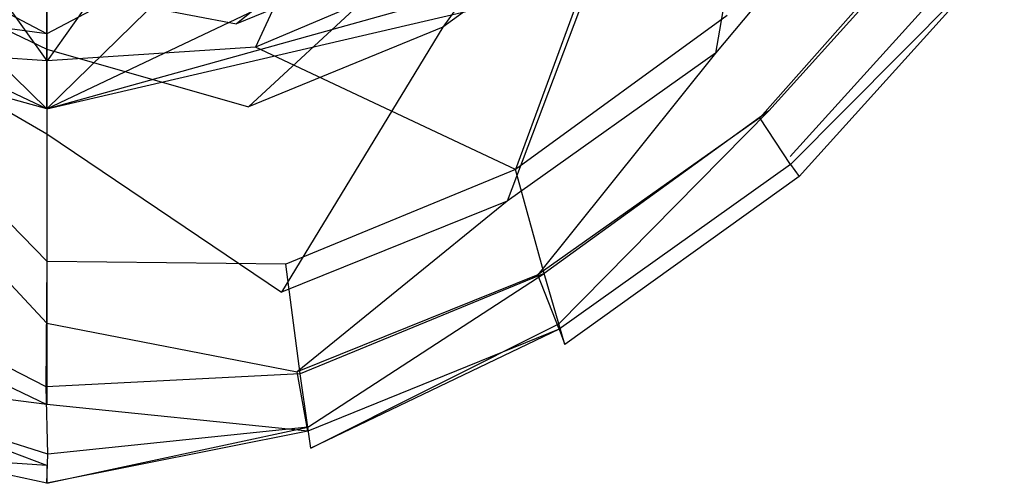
# Model space of a CAD drawing. Extents: x 0 to 0.315, y -0.494 to 0.
# Tile 3 of 24: x 0.154 to 0.269, y -0.494 to -0.44. Entities that reach past the tile are written whole.
import ezdxf

# ---------------------------------------------------------------- set-up
doc = ezdxf.new("R2010")
doc.units = 0
doc.layers.add('L0_WC_N_764603__0___REPLACEMTFO', color=7, linetype='CONTINUOUS')

msp = doc.modelspace()

# ---------------------------------------------------------------- linework, layer by layer
at = {"layer": 'L0_WC_N_764603__0___REPLACEMTFO', "color": 8}
for points, invisible_edges in [([(0.23527, -0.444012, 0.299505), (0.242663, -0.401614, 0.299505), (0.224384, -0.425932, 0.299505), (0.23527, -0.444012, 0.299505)], 13), ([(0.242663, -0.401614, 0.299505), (0.23527, -0.444012, 0.299505), (0.2565, -0.418786, 0.299505), (0.242663, -0.401614, 0.299505)], 14), ([(0.198046, -0.408416, 0.17145), (0.181779, -0.44331, 0.193991), (0.178221, -0.415707, 0.170351), (0.198046, -0.408416, 0.17145)], 14), ([(0.205267, -0.433408, 0.19395), (0.181779, -0.44331, 0.193991), (0.198046, -0.408416, 0.17145), (0.205267, -0.433408, 0.19395)], 14), ([(0.157552, -0.444914, 0.192513), (0.133221, -0.44331, 0.193991), (0.136779, -0.415707, 0.170351), (0.157552, -0.444914, 0.192513)], 14), ([(0.157552, -0.444914, 0.192513), (0.136779, -0.415707, 0.170351), (0.157524, -0.419349, 0.170922), (0.157552, -0.444914, 0.192513)], 14), ([(0.178221, -0.415707, 0.170351), (0.157552, -0.444914, 0.192513), (0.157524, -0.419349, 0.170922), (0.178221, -0.415707, 0.170351)], 14), ([(0.181779, -0.44331, 0.193991), (0.157552, -0.444914, 0.192513), (0.178221, -0.415707, 0.170351), (0.181779, -0.44331, 0.193991)], 14), ([(0.20357, -0.440985, 0.299505), (0.22035, -0.417762, 0.297649), (0.200792, -0.431907, 0.297649), (0.20357, -0.440985, 0.299505)], 13), ([(0.22035, -0.417762, 0.297649), (0.20357, -0.440985, 0.299505), (0.224384, -0.425932, 0.299505), (0.22035, -0.417762, 0.297649)], 14), ([(0.226699, -0.417638, 0.193931), (0.212026, -0.457535, 0.221472), (0.205267, -0.433408, 0.19395), (0.226699, -0.417638, 0.193931)], 14), ([(0.236656, -0.439648, 0.221482), (0.212026, -0.457535, 0.221472), (0.226699, -0.417638, 0.193931), (0.236656, -0.439648, 0.221482)], 14), ([(0.2565, -0.418786, 0.299505), (0.23527, -0.444012, 0.299505), (0.240446, -0.45152, 0.297073), (0.2565, -0.418786, 0.299505)], 14), ([(0.263081, -0.425994, 0.297073), (0.2565, -0.418786, 0.299505), (0.240446, -0.45152, 0.297073), (0.263081, -0.425994, 0.297073)], 14), ([(0.17957, -0.440618, 0.297649), (0.19875, -0.425238, 0.292579), (0.178529, -0.433539, 0.292579), (0.17957, -0.440618, 0.297649)], 13), ([(0.19875, -0.425238, 0.292579), (0.17957, -0.440618, 0.297649), (0.200792, -0.431907, 0.297649), (0.19875, -0.425238, 0.292579)], 14), ([(0.211069, -0.461218, 0.299505), (0.224384, -0.425932, 0.299505), (0.20357, -0.440985, 0.299505), (0.211069, -0.461218, 0.299505)], 13), ([(0.224384, -0.425932, 0.299505), (0.211069, -0.461218, 0.299505), (0.23527, -0.444012, 0.299505), (0.224384, -0.425932, 0.299505)], 14), ([(0.264388, -0.42536, 0.243392), (0.241489, -0.450707, 0.243387), (0.236656, -0.439648, 0.221482), (0.264388, -0.42536, 0.243392)], 14), ([(0.264388, -0.42536, 0.243392), (0.267546, -0.430002, 0.262694), (0.241489, -0.450707, 0.243387), (0.264388, -0.42536, 0.243392)], 14), ([(0.263081, -0.425994, 0.297073), (0.240446, -0.45152, 0.297073), (0.244009, -0.456944, 0.290429), (0.263081, -0.425994, 0.297073)], 14), ([(0.267609, -0.43083, 0.290429), (0.263081, -0.425994, 0.297073), (0.244009, -0.456944, 0.290429), (0.267609, -0.43083, 0.290429)], 14), ([(0.267546, -0.430002, 0.262694), (0.243965, -0.456014, 0.262686), (0.241489, -0.450707, 0.243387), (0.267546, -0.430002, 0.262694)], 14), ([(0.267546, -0.430002, 0.262694), (0.268872, -0.431954, 0.281353), (0.243965, -0.456014, 0.262686), (0.267546, -0.430002, 0.262694)], 14), ([(0.136857, -0.430913, 0.275962), (0.1575, -0.441773, 0.266272), (0.135438, -0.438857, 0.266272), (0.136857, -0.430913, 0.275962)], 13), ([(0.1575, -0.441773, 0.266272), (0.136857, -0.430913, 0.275962), (0.1575, -0.433665, 0.275962), (0.1575, -0.441773, 0.266272)], 14), ([(0.1575, -0.450488, 0.269796), (0.1575, -0.431203, 0.220615), (0.138395, -0.431842, 0.224359), (0.1575, -0.450488, 0.269796)], 14), ([(0.1575, -0.441773, 0.266272), (0.178143, -0.430913, 0.275962), (0.179562, -0.438857, 0.266272), (0.1575, -0.441773, 0.266272)], 13), ([(0.178143, -0.430913, 0.275962), (0.1575, -0.441773, 0.266272), (0.1575, -0.433665, 0.275962), (0.178143, -0.430913, 0.275962)], 14), ([(0.1575, -0.450488, 0.269796), (0.176605, -0.431842, 0.224359), (0.1575, -0.431203, 0.220615), (0.1575, -0.450488, 0.269796)], 14), ([(0.244009, -0.456944, 0.290429), (0.268872, -0.431954, 0.281353), (0.267609, -0.43083, 0.290429), (0.244009, -0.456944, 0.290429)], 14), ([(0.1575, -0.450488, 0.269796), (0.138395, -0.431842, 0.224359), (0.122198, -0.433736, 0.23502), (0.1575, -0.450488, 0.269796)], 14), ([(0.1575, -0.450488, 0.269796), (0.192802, -0.433736, 0.23502), (0.176605, -0.431842, 0.224359), (0.1575, -0.450488, 0.269796)], 14), ([(0.180986, -0.450255, 0.299505), (0.200792, -0.431907, 0.297649), (0.17957, -0.440618, 0.297649), (0.180986, -0.450255, 0.299505)], 13), ([(0.200792, -0.431907, 0.297649), (0.180986, -0.450255, 0.299505), (0.20357, -0.440985, 0.299505), (0.200792, -0.431907, 0.297649)], 14), ([(0.268872, -0.431954, 0.281353), (0.245004, -0.45835, 0.281353), (0.243965, -0.456014, 0.262686), (0.268872, -0.431954, 0.281353)], 14), ([(0.268872, -0.431954, 0.281353), (0.244009, -0.456944, 0.290429), (0.245004, -0.45835, 0.281353), (0.268872, -0.431954, 0.281353)], 13), ([(0.1575, -0.450488, 0.269796), (0.122198, -0.433736, 0.23502), (0.111376, -0.437612, 0.250975), (0.1575, -0.450488, 0.269796)], 14), ([(0.1575, -0.443559, 0.297649), (0.136471, -0.433539, 0.292579), (0.13543, -0.440618, 0.297649), (0.1575, -0.443559, 0.297649)], 13), ([(0.136471, -0.433539, 0.292579), (0.1575, -0.443559, 0.297649), (0.1575, -0.436341, 0.292578), (0.136471, -0.433539, 0.292579)], 14), ([(0.1575, -0.436341, 0.292578), (0.17957, -0.440618, 0.297649), (0.178529, -0.433539, 0.292579), (0.1575, -0.436341, 0.292578)], 14), ([(0.1575, -0.450488, 0.269796), (0.203624, -0.437612, 0.250975), (0.192802, -0.433736, 0.23502), (0.1575, -0.450488, 0.269796)], 14), ([(0.212026, -0.457535, 0.221472), (0.181779, -0.44331, 0.193991), (0.205267, -0.433408, 0.19395), (0.212026, -0.457535, 0.221472)], 14), ([(0.17957, -0.440618, 0.297649), (0.1575, -0.436341, 0.292578), (0.1575, -0.443559, 0.297649), (0.17957, -0.440618, 0.297649)], 13), ([(0.1575, -0.450488, 0.269796), (0.111376, -0.437612, 0.250975), (0.107575, -0.438892, 0.269795), (0.1575, -0.450488, 0.269796)], 14), ([(0.1575, -0.450488, 0.269796), (0.207424, -0.438892, 0.269795), (0.203624, -0.437612, 0.250975), (0.1575, -0.450488, 0.269796)], 14), ([(0.215357, -0.469606, 0.243385), (0.212026, -0.457535, 0.221472), (0.236656, -0.439648, 0.221482), (0.215357, -0.469606, 0.243385)], 14), ([(0.241489, -0.450707, 0.243387), (0.215357, -0.469606, 0.243385), (0.236656, -0.439648, 0.221482), (0.241489, -0.450707, 0.243387)], 14), ([(0.1575, -0.453386, 0.299505), (0.13543, -0.440618, 0.297649), (0.134014, -0.450255, 0.299505), (0.1575, -0.453386, 0.299505)], 13), ([(0.13543, -0.440618, 0.297649), (0.1575, -0.453386, 0.299505), (0.1575, -0.443559, 0.297649), (0.13543, -0.440618, 0.297649)], 14), ([(0.1575, -0.443559, 0.297649), (0.180986, -0.450255, 0.299505), (0.17957, -0.440618, 0.297649), (0.1575, -0.443559, 0.297649)], 14), ([(0.184809, -0.471804, 0.299505), (0.20357, -0.440985, 0.299505), (0.180986, -0.450255, 0.299505), (0.184809, -0.471804, 0.299505)], 13), ([(0.20357, -0.440985, 0.299505), (0.184809, -0.471804, 0.299505), (0.211069, -0.461218, 0.299505), (0.20357, -0.440985, 0.299505)], 14), ([(0.129701, -0.468551, 0.221467), (0.133221, -0.44331, 0.193991), (0.157554, -0.468233, 0.21743), (0.129701, -0.468551, 0.221467)], 14), ([(0.157554, -0.468233, 0.21743), (0.133221, -0.44331, 0.193991), (0.157552, -0.444914, 0.192513), (0.157554, -0.468233, 0.21743)], 14), ([(0.180986, -0.450255, 0.299505), (0.1575, -0.443559, 0.297649), (0.1575, -0.453386, 0.299505), (0.180986, -0.450255, 0.299505)], 13), ([(0.157554, -0.468233, 0.21743), (0.157552, -0.444914, 0.192513), (0.181779, -0.44331, 0.193991), (0.157554, -0.468233, 0.21743)], 14), ([(0.185299, -0.468551, 0.221467), (0.157554, -0.468233, 0.21743), (0.181779, -0.44331, 0.193991), (0.185299, -0.468551, 0.221467)], 14), ([(0.212026, -0.457535, 0.221472), (0.185299, -0.468551, 0.221467), (0.181779, -0.44331, 0.193991), (0.212026, -0.457535, 0.221472)], 14), ([(0.214634, -0.469793, 0.297073), (0.23527, -0.444012, 0.299505), (0.211069, -0.461218, 0.299505), (0.214634, -0.469793, 0.297073)], 13), ([(0.23527, -0.444012, 0.299505), (0.214634, -0.469793, 0.297073), (0.240446, -0.45152, 0.297073), (0.23527, -0.444012, 0.299505)], 14), ([(0.1575, -0.475377, 0.299505), (0.134014, -0.450255, 0.299505), (0.130191, -0.471804, 0.299505), (0.1575, -0.475377, 0.299505)], 13), ([(0.134014, -0.450255, 0.299505), (0.1575, -0.475377, 0.299505), (0.1575, -0.453386, 0.299505), (0.134014, -0.450255, 0.299505)], 14), ([(0.1575, -0.453386, 0.299505), (0.184809, -0.471804, 0.299505), (0.180986, -0.450255, 0.299505), (0.1575, -0.453386, 0.299505)], 14), ([(0.241489, -0.450707, 0.243387), (0.21706, -0.475475, 0.262681), (0.215357, -0.469606, 0.243385), (0.241489, -0.450707, 0.243387)], 13), ([(0.21706, -0.475475, 0.262681), (0.241489, -0.450707, 0.243387), (0.243965, -0.456014, 0.262686), (0.21706, -0.475475, 0.262681)], 14), ([(0.240446, -0.45152, 0.297073), (0.214634, -0.469793, 0.297073), (0.217088, -0.476108, 0.290429), (0.240446, -0.45152, 0.297073)], 14), ([(0.244009, -0.456944, 0.290429), (0.240446, -0.45152, 0.297073), (0.217088, -0.476108, 0.290429), (0.244009, -0.456944, 0.290429)], 14), ([(0.184809, -0.471804, 0.299505), (0.1575, -0.453386, 0.299505), (0.1575, -0.475377, 0.299505), (0.184809, -0.471804, 0.299505)], 13), ([(0.217774, -0.477872, 0.281352), (0.21706, -0.475475, 0.262681), (0.243965, -0.456014, 0.262686), (0.217774, -0.477872, 0.281352)], 14), ([(0.245004, -0.45835, 0.281353), (0.217774, -0.477872, 0.281352), (0.243965, -0.456014, 0.262686), (0.245004, -0.45835, 0.281353)], 14), ([(0.186997, -0.481267, 0.243384), (0.185299, -0.468551, 0.221467), (0.212026, -0.457535, 0.221472), (0.186997, -0.481267, 0.243384)], 14), ([(0.215357, -0.469606, 0.243385), (0.186997, -0.481267, 0.243384), (0.212026, -0.457535, 0.221472), (0.215357, -0.469606, 0.243385)], 14), ([(0.244009, -0.456944, 0.290429), (0.217088, -0.476108, 0.290429), (0.245004, -0.45835, 0.281353), (0.244009, -0.456944, 0.290429)], 14), ([(0.217088, -0.476108, 0.290429), (0.217774, -0.477872, 0.281352), (0.245004, -0.45835, 0.281353), (0.217088, -0.476108, 0.290429)], 14), ([(0.186627, -0.481043, 0.297073), (0.211069, -0.461218, 0.299505), (0.184809, -0.471804, 0.299505), (0.186627, -0.481043, 0.297073)], 13), ([(0.211069, -0.461218, 0.299505), (0.186627, -0.481043, 0.297073), (0.214634, -0.469793, 0.297073), (0.211069, -0.461218, 0.299505)], 14), ([(0.157439, -0.48279, 0.239945), (0.129701, -0.468551, 0.221467), (0.157554, -0.468233, 0.21743), (0.157439, -0.48279, 0.239945)], 14), ([(0.157439, -0.48279, 0.239945), (0.157554, -0.468233, 0.21743), (0.185299, -0.468551, 0.221467), (0.157439, -0.48279, 0.239945)], 14), ([(0.128003, -0.481267, 0.243384), (0.129701, -0.468551, 0.221467), (0.157439, -0.48279, 0.239945), (0.128003, -0.481267, 0.243384)], 14), ([(0.186997, -0.481267, 0.243384), (0.157439, -0.48279, 0.239945), (0.185299, -0.468551, 0.221467), (0.186997, -0.481267, 0.243384)], 14), ([(0.214634, -0.469793, 0.297073), (0.186627, -0.481043, 0.297073), (0.187878, -0.487928, 0.290428), (0.214634, -0.469793, 0.297073)], 14), ([(0.215357, -0.469606, 0.243385), (0.187864, -0.487465, 0.262678), (0.186997, -0.481267, 0.243384), (0.215357, -0.469606, 0.243385)], 13), ([(0.187864, -0.487465, 0.262678), (0.215357, -0.469606, 0.243385), (0.21706, -0.475475, 0.262681), (0.187864, -0.487465, 0.262678)], 14), ([(0.217088, -0.476108, 0.290429), (0.214634, -0.469793, 0.297073), (0.187878, -0.487928, 0.290428), (0.217088, -0.476108, 0.290429)], 14), ([(0.1575, -0.484842, 0.297073), (0.130191, -0.471804, 0.299505), (0.128373, -0.481043, 0.297073), (0.1575, -0.484842, 0.297073)], 13), ([(0.130191, -0.471804, 0.299505), (0.1575, -0.484842, 0.297073), (0.1575, -0.475377, 0.299505), (0.130191, -0.471804, 0.299505)], 14), ([(0.1575, -0.475377, 0.299505), (0.186627, -0.481043, 0.297073), (0.184809, -0.471804, 0.299505), (0.1575, -0.475377, 0.299505)], 14), ([(0.186627, -0.481043, 0.297073), (0.1575, -0.475377, 0.299505), (0.1575, -0.484842, 0.297073), (0.186627, -0.481043, 0.297073)], 13), ([(0.188228, -0.489924, 0.281352), (0.187864, -0.487465, 0.262678), (0.21706, -0.475475, 0.262681), (0.188228, -0.489924, 0.281352)], 14), ([(0.217088, -0.476108, 0.290429), (0.187878, -0.487928, 0.290428), (0.188228, -0.489924, 0.281352), (0.217088, -0.476108, 0.290429)], 14), ([(0.188228, -0.489924, 0.281352), (0.21706, -0.475475, 0.262681), (0.217774, -0.477872, 0.281352), (0.188228, -0.489924, 0.281352)], 14), ([(0.217088, -0.476108, 0.290429), (0.188228, -0.489924, 0.281352), (0.217774, -0.477872, 0.281352), (0.217088, -0.476108, 0.290429)], 14), ([(0.1575, -0.491923, 0.290429), (0.128373, -0.481043, 0.297073), (0.127122, -0.487928, 0.290429), (0.1575, -0.491923, 0.290429)], 14), ([(0.127136, -0.487465, 0.262678), (0.128003, -0.481267, 0.243384), (0.157644, -0.490614, 0.261095), (0.127136, -0.487465, 0.262678)], 14), ([(0.157644, -0.490614, 0.261095), (0.128003, -0.481267, 0.243384), (0.157439, -0.48279, 0.239945), (0.157644, -0.490614, 0.261095)], 14), ([(0.1575, -0.484842, 0.297073), (0.128373, -0.481043, 0.297073), (0.1575, -0.491923, 0.290429), (0.1575, -0.484842, 0.297073)], 14), ([(0.157644, -0.490614, 0.261095), (0.157439, -0.48279, 0.239945), (0.186997, -0.481267, 0.243384), (0.157644, -0.490614, 0.261095)], 14), ([(0.187878, -0.487928, 0.290428), (0.186627, -0.481043, 0.297073), (0.1575, -0.484842, 0.297073), (0.187878, -0.487928, 0.290428)], 14), ([(0.187864, -0.487465, 0.262678), (0.157644, -0.490614, 0.261095), (0.186997, -0.481267, 0.243384), (0.187864, -0.487465, 0.262678)], 14), ([(0.187878, -0.487928, 0.290428), (0.1575, -0.484842, 0.297073), (0.1575, -0.491923, 0.290429), (0.187878, -0.487928, 0.290428)], 14), ([(0.126772, -0.489924, 0.281353), (0.127136, -0.487465, 0.262678), (0.1575, -0.494, 0.281352), (0.126772, -0.489924, 0.281353)], 14), ([(0.1575, -0.494, 0.281352), (0.127136, -0.487465, 0.262678), (0.157644, -0.490614, 0.261095), (0.1575, -0.494, 0.281352)], 14), ([(0.1575, -0.494, 0.281352), (0.157644, -0.490614, 0.261095), (0.187864, -0.487465, 0.262678), (0.1575, -0.494, 0.281352)], 14), ([(0.1575, -0.494, 0.281352), (0.187864, -0.487465, 0.262678), (0.188228, -0.489924, 0.281352), (0.1575, -0.494, 0.281352)], 14), ([(0.127122, -0.487928, 0.290429), (0.126772, -0.489924, 0.281353), (0.1575, -0.491923, 0.290429), (0.127122, -0.487928, 0.290429)], 14), ([(0.187878, -0.487928, 0.290428), (0.1575, -0.494, 0.281352), (0.188228, -0.489924, 0.281352), (0.187878, -0.487928, 0.290428)], 14), ([(0.1575, -0.491923, 0.290429), (0.1575, -0.494, 0.281352), (0.187878, -0.487928, 0.290428), (0.1575, -0.491923, 0.290429)], 14), ([(0.1575, -0.491923, 0.290429), (0.126772, -0.489924, 0.281353), (0.1575, -0.494, 0.281352), (0.1575, -0.491923, 0.290429)], 14)]:
    msp.add_3dface(points, dxfattribs=dict(at, invisible_edges=invisible_edges))

doc.saveas('drawing.dxf')
